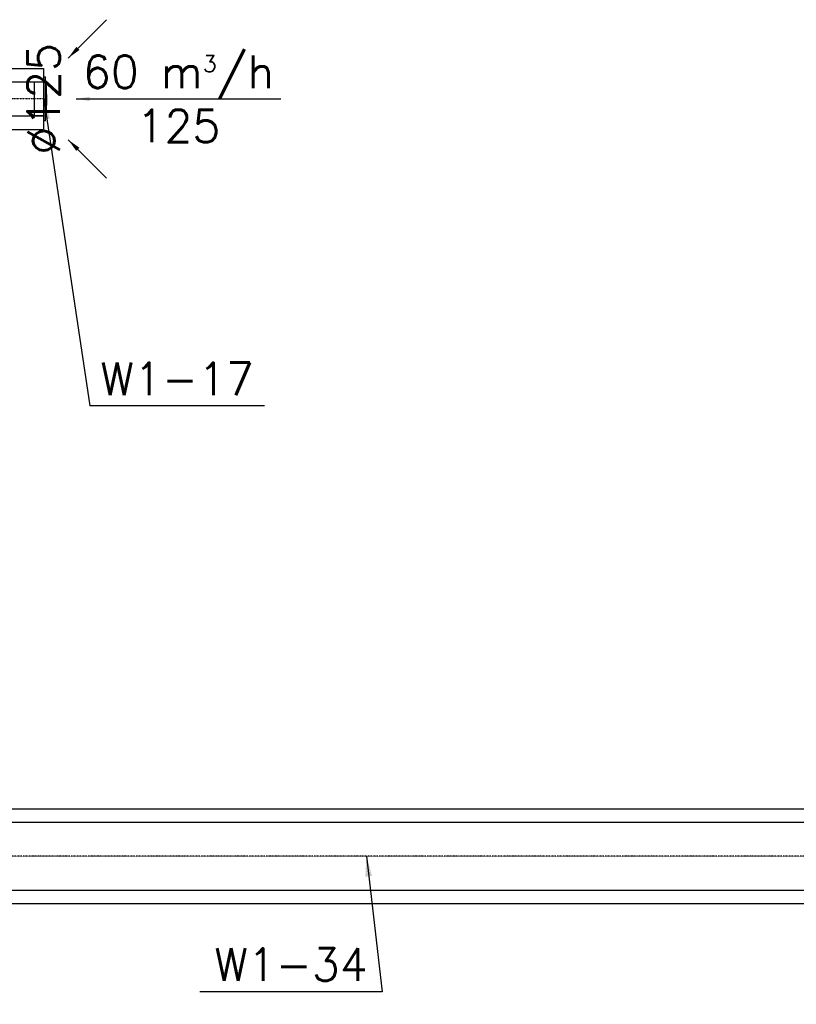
# Model space of a CAD drawing. Header units: millimetres. Extents: x -40063 to 512011, y 350190 to 687060.
# Tile 113 of 256: x 94677 to 97542, y 603162 to 606794. Entities that reach past the tile are written whole.
import ezdxf

# ---------------------------------------------------------------- set-up
doc = ezdxf.new("R2010")
doc.units = ezdxf.units.MM
doc.linetypes.add('DASHDOT', pattern=[1, 0.5, -0.25, 0, -0.25])
doc.linetypes.add('DASHED', pattern=[0.75, 0.5, -0.25])
doc.layers.get('0').update_dxf_attribs({"color": 8})
for name, color, linetype in [('FLUID-W1', 7, 'Continuous'), ('FLUID-W1-120-ARRGR', 7, 'Continuous'), ('FLUID-W1-120-DIM', 7, 'Continuous'), ('FLUID-W1-120-NUM', 7, 'Continuous'), ('FLUID-W1-INS', 7, 'Continuous'), ('FLUID-W1-SYM', 7, 'Continuous')]:
    doc.layers.add(name, color=color, linetype=linetype)
doc.styles.add('FDBES', font='simplex.shx')
doc.dimstyles.new('FDBES', dxfattribs={"dimscale": 50, "dimtxt": 4, "dimasz": 2.5, "dimexe": 0.8, "dimexo": 2, "dimgap": 1, "dimtad": 1, "dimdsep": 46, "dimtxsty": 'FDBES', "dimcen": 2.5, "dimclrd": 4, "dimclre": 5, "dimadec": 0, "dimazin": 0, "dimtfac": 1, "dimtmove": 0, "dimatfit": 3, "dimfxl": 1, "dimarcsym": 0})

# ---------------------------------------------------------------- blocks, each defined once
blk = doc.blocks.new('*U15514')
at = {"color": 1, "linetype": 'Continuous', "lineweight": -2}
for p, q in [((-2744.5, 0), (-2744.5, 125)), ((2744.5, 125), (2744.5, 0)), ((-2744.5, -125), (-2744.5, 0)), ((2744.5, 0), (2744.5, -125))]:
    blk.add_line(p, q, dxfattribs=at)
at = {"color": 0, "linetype": 'ByBlock', "lineweight": -2}
for p, q in [((2744.5, 125), (-2744.5, 125)), ((2744.5, -125), (-2744.5, -125))]:
    blk.add_line(p, q, dxfattribs=at)
at = {"layer": 'FLUID-W1-INS', "color": 1, "linetype": 'DASHED', "lineweight": -3}
for p, q in [((-2744.5, 125), (-2744.5, 175)), ((2744.5, 175), (-2744.5, 175)), ((2744.5, 175), (2744.5, 125)), ((-2744.5, -175), (-2744.5, -125)), ((2744.5, -125), (2744.5, -175)), ((2744.5, -175), (-2734.6, -175))]:
    blk.add_line(p, q, dxfattribs=at)
at = {"layer": 'FLUID-W1-SYM', "color": 1, "linetype": 'DASHDOT', "lineweight": -3}
for q in [(2744.5, 0), (-2734.6, 0)]:
    blk.add_line((-2744.5, 0), q, dxfattribs=at)
blk = doc.blocks.new('*U16592')
at = {"color": 0, "linetype": 'ByBlock', "lineweight": -2}
for p, q in [((-81, 0, 7), (81, 0, 7)), ((62.5, 0, -35), (-62.5, 0, -35)), ((62.5, 0, -35), (62.5, 0, 0)), ((81, 0, 0), (81, 0, 7)), ((-81, 0, 7), (-81, 0, 0)), ((-62.5, 0, 0), (-62.5, 0, -35))]:
    blk.add_line(p, q, dxfattribs=at)
at = {"color": 0, "linetype": 'ByBlock', "lineweight": -2, "extrusion": (-6.12323e-17, -1, -8.2173e-33)}
blk.add_ellipse((0, 0, 7), major_axis=(-57.5, 0), ratio=0.052174, start_param=3.141593, end_param=4.712389, dxfattribs=at)
at = {"color": 0, "linetype": 'ByBlock', "lineweight": -2}
blk.add_open_spline([(0, 0, 10), (-0.9, 0, 10), (-2.6, 0, 10), (-5.2, 0, 10), (-7.7, 0, 10), (-10.3, 0, 10), (-12.8, 0, 9.9), (-15.3, 0, 9.9), (-17.8, 0, 9.9), (-20.2, 0, 9.8), (-22.6, 0, 9.8), (-24.9, 0, 9.7), (-27.2, 0, 9.6), (-29.5, 0, 9.6), (-31.7, 0, 9.5), (-33.8, 0, 9.4), (-35.8, 0, 9.3), (-37.8, 0, 9.3), (-39.7, 0, 9.2), (-41.5, 0, 9.1), (-43.3, 0, 9), (-44.9, 0, 8.9), (-46.5, 0, 8.8), (-48, 0, 8.7), (-49.3, 0, 8.5), (-50.6, 0, 8.4), (-51.8, 0, 8.3), (-52.8, 0, 8.2), (-53.8, 0, 8.1), (-54.7, 0, 7.9), (-55.4, 0, 7.8), (-56, 0, 7.7), (-56.5, 0, 7.6), (-57, 0, 7.4), (-57.2, 0, 7.3), (-57.4, 0, 7.2), (-57.5, 0, 7), (-57.5, 0, 7)], degree=3, knots=[0, 0, 0, 0, 2.579592, 5.154315, 7.718325, 10.267239, 12.795214, 15.297387, 17.769368, 20.20532, 22.600868, 24.950648, 27.250775, 29.495898, 31.682135, 33.804613, 35.858967, 37.841787, 39.748248, 41.575438, 43.319496, 44.976023, 46.543186, 48.016562, 49.394355, 50.673173, 51.850652, 52.925048, 53.893598, 54.755126, 55.508425, 56.152137, 56.686715, 57.11134, 57.429862, 57.649426, 57.795737, 57.795737, 57.795737, 57.795737], dxfattribs=at)
blk = doc.blocks.new('*U16591')
at = {"color": 1, "linetype": 'Continuous', "lineweight": -2}
for p, q in [((-94.5, 0), (-94.5, 62.5)), ((94.5, 62.5), (94.5, 0)), ((-94.5, -62.5), (-94.5, 0)), ((94.5, 0), (94.5, -62.5))]:
    blk.add_line(p, q, dxfattribs=at)
at = {"color": 0, "linetype": 'ByBlock', "lineweight": -2}
for p, q in [((94.5, 62.5), (-94.5, 62.5)), ((94.5, -62.5), (-94.5, -62.5))]:
    blk.add_line(p, q, dxfattribs=at)
at = {"layer": 'FLUID-W1-INS', "color": 1, "linetype": 'DASHED', "lineweight": -3}
for p, q in [((-94.5, 62.5), (-94.5, 112.5)), ((94.5, 112.5), (-94.5, 112.5)), ((94.5, 112.5), (94.5, 62.5)), ((-94.5, -112.5), (-94.5, -62.5)), ((94.5, -62.5), (94.5, -112.5)), ((94.5, -112.5), (-94.5, -112.5))]:
    blk.add_line(p, q, dxfattribs=at)
at = {"layer": 'FLUID-W1-SYM', "color": 1, "linetype": 'DASHDOT', "lineweight": -3}
blk.add_line((-94.5, 0), (94.5, 0), dxfattribs=at)
blk = doc.blocks.new('*U15792')
at = {"color": 7, "insert": (377.1, 0), "char_height": 120, "attachment_point": 5, "style": 'FDBES'}
blk.add_mtext('60 m{\\A2;\\H0.5x;3}/h\\P125', dxfattribs=at)
at = {"color": 7}
blk.add_leader([(0, 0), (754.3, 0)], dimstyle='FDBES', override={"dimscale": 20, "dimclrd": 7}, dxfattribs=at)
blk = doc.blocks.new('*U15793')
at = {"color": 7}
blk.add_leader([(0, 0), (141.4, 141.4)], dimstyle='FDBES', override={"dimscale": 20, "dimclrd": 7}, dxfattribs=at)
blk = doc.blocks.new('*U15794')
at = {"color": 7}
blk.add_leader([(0, 0), (141.4, -141.4)], dimstyle='FDBES', override={"dimscale": 20, "dimclrd": 7}, dxfattribs=at)
blk = doc.blocks.new('*U16202')
at = {"color": 7}
blk.add_line((814.9, -1132.5), (170.3, -1132.5), dxfattribs=at)
at = {"color": 7, "insert": (492.6, -1132.5), "char_height": 120, "attachment_point": 5, "style": 'FDBES'}
blk.add_mtext('W1-17\\P ', dxfattribs=at)
at = {"color": 7}
blk.add_leader([(0, 0), (170.3, -1132.5)], dimstyle='FDBES', override={"dimscale": 30, "dimclrd": 7, "dimclre": 7}, dxfattribs=at)
blk = doc.blocks.new('*U16211')
at = {"color": 7}
blk.add_line((58.8, -499.9), (-614.3, -499.9), dxfattribs=at)
at = {"color": 7, "insert": (-277.8, -499.9), "char_height": 120, "attachment_point": 5, "style": 'FDBES'}
blk.add_mtext('W1-34\\P ', dxfattribs=at)
at = {"color": 7}
blk.add_leader([(0, 0), (58.8, -499.9)], dimstyle='FDBES', override={"dimscale": 30, "dimclrd": 7, "dimclre": 7}, dxfattribs=at)

msp = doc.modelspace()

# ---------------------------------------------------------------- block references
at = {"layer": 'FLUID-W1', "color": 1, "linetype": 'Continuous', "extrusion": (-1.22465e-16, 0, -1)}
for name, p in [('*U16591', (-94671.12807, 606501.43653, -109.5)), ('*U15514', (-95956.01124, 603708.83252, -47))]:
    msp.add_blockref(name, p, dxfattribs=at)
at = {"layer": 'FLUID-W1', "color": 1, "linetype": 'Continuous', "extrusion": (1, -1.83697e-16, 6.12323e-17), "rotation": 360}
msp.add_blockref('*U16592', (606501.43653, 109.5, 94765.62807), dxfattribs=at)
at = {"layer": 'FLUID-W1-120-ARRGR', "rotation": 360}
for name, p in [('*U15793', (94856.33875, 606652.14721, 109.5)), ('*U15792', (94885.62807, 606501.43653, 109.5)), ('*U15794', (94856.33875, 606350.72585, 109.5))]:
    msp.add_blockref(name, p, dxfattribs=at)
at = {"layer": 'FLUID-W1-120-NUM', "linetype": 'ByBlock'}
for name, p in [('*U16202', (94765.62807, 606501.43653, 109.5)), ('*U16211', (95956.01124, 603708.83252, 47))]:
    msp.add_blockref(name, p, dxfattribs=at)

# ---------------------------------------------------------------- texts
at = {"layer": 'FLUID-W1-120-DIM', "color": 7, "insert": (94765.62807, 606501.43653, 109.5), "char_height": 120, "attachment_point": 5, "rotation": 90, "style": 'FDBES'}
msp.add_mtext('∅125\\P', dxfattribs=at)

doc.saveas('drawing.dxf')
